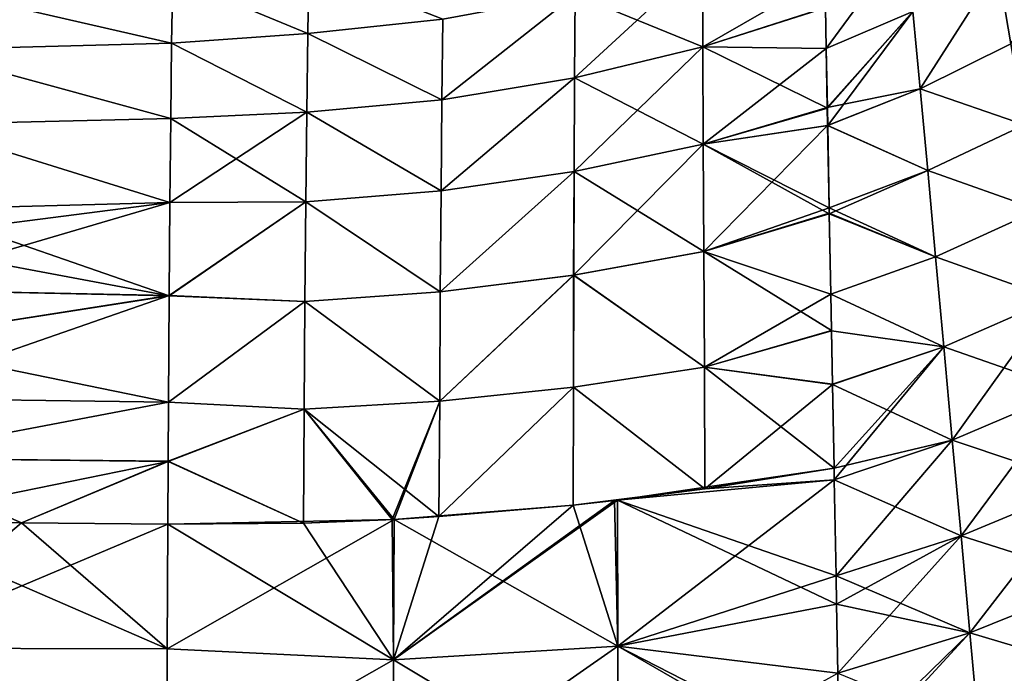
# Model space of a CAD drawing. Header units: metres. Extents: x -155 to 25, y -152 to 27.
# Tile 93 of 124: x -43 to -26, y -101 to -90. Entities that reach past the tile are written whole.
import ezdxf

# ---------------------------------------------------------------- set-up
doc = ezdxf.new("R2010")
doc.units = ezdxf.units.M
doc.layers.add('solid_12_401_052_XXX', color=7, linetype='CONTINUOUS')

msp = doc.modelspace()

# ---------------------------------------------------------------- linework, layer by layer
at = {"layer": 'solid_12_401_052_XXX'}
for points in [[(-26.153503, -90.334969, 16.699936), (-24.992615, -88.176292, 15.679651), (-26.373281, -89.04982, 15.660057)], [(-26.373262, -89.049866, -15.656529), (-24.992613, -88.176361, -15.676119), (-26.153252, -90.334892, -16.696411)], [(-27.914099, -88.581566, -14.48612), (-29.256865, -90.41732, -15.633681), (-29.269993, -89.729805, -15.006064)], [(-27.914099, -88.581566, -14.48612), (-27.799952, -89.793411, -15.638861), (-29.256865, -90.41732, -15.633681)], [(-37.973053, -90.160728, 13.218925), (-37.952797, -89.034897, 11.405426), (-40.244675, -89.221046, 11.594115)], [(-37.952755, -89.034897, -11.401917), (-37.973003, -90.160728, -13.215417), (-40.244637, -89.221123, -11.590755)], [(-35.700302, -89.924049, 13.249516), (-37.952797, -89.034897, 11.405426), (-37.973053, -90.160728, 13.218925)], [(-35.700253, -89.924049, -13.246), (-37.973003, -90.160728, -13.215417), (-37.952755, -89.034897, -11.401917)], [(-33.488583, -90.907104, 14.93224), (-31.331186, -90.386429, 14.968331), (-31.334457, -88.920387, 13.315083)], [(-33.488583, -90.907104, 14.93224), (-31.334457, -88.920387, 13.315083), (-33.477394, -89.50708, 13.281717)], [(-33.477345, -89.50708, -13.278193), (-31.33441, -88.920387, -13.311551), (-31.331133, -90.386429, -14.9648)], [(-31.334457, -88.920387, 13.315083), (-31.331186, -90.386429, 14.968331), (-29.279228, -89.2061, 14.486986)], [(-31.331133, -90.386429, -14.9648), (-31.33441, -88.920387, -13.311551), (-29.279909, -89.204384, -14.483953)], [(-27.678875, -91.090172, 16.680666), (-26.373281, -89.04982, 15.660057), (-27.799988, -89.793381, 15.642383)], [(-27.799952, -89.793411, -15.638861), (-26.373262, -89.049866, -15.656529), (-27.678585, -91.090103, -16.677147)], [(-27.678875, -91.090172, 16.680666), (-26.153503, -90.334969, 16.699936), (-26.373281, -89.04982, 15.660057)], [(-26.373262, -89.049866, -15.656529), (-26.153252, -90.334892, -16.696411), (-27.678585, -91.090103, -16.677147)], [(-40.244675, -89.221046, 11.594115), (-44.506893, -89.348946, 11.849303), (-40.262383, -90.326866, 13.349734)], [(-40.244637, -89.221123, -11.590755), (-40.262337, -90.326988, -13.3464), (-44.506893, -89.348892, -11.845701)], [(-37.973053, -90.160728, 13.218925), (-40.244675, -89.221046, 11.594115), (-40.262383, -90.326866, 13.349734)], [(-37.973003, -90.160728, -13.215417), (-40.262337, -90.326988, -13.3464), (-40.244637, -89.221123, -11.590755)], [(-31.331186, -90.386429, 14.968331), (-29.269655, -89.724907, 15.003083), (-29.279228, -89.2061, 14.486986)], [(-31.331133, -90.386429, -14.9648), (-29.279909, -89.204384, -14.483953), (-29.269993, -89.729805, -15.006064)], [(-40.262337, -90.326988, -13.3464), (-44.506893, -90.434959, -13.516223), (-44.506893, -89.348892, -11.845701)], [(-40.262383, -90.326866, 13.349734), (-44.506893, -89.348946, 11.849303), (-44.506893, -90.434563, 13.519164)], [(-33.477394, -89.50708, 13.281717), (-35.700302, -89.924049, 13.249516), (-35.717564, -91.275841, 14.897468)], [(-33.488583, -90.907104, 14.93224), (-33.477394, -89.50708, 13.281717), (-35.717564, -91.275841, 14.897468)], [(-33.477345, -89.50708, -13.278193), (-35.71751, -91.275841, -14.893951), (-35.700253, -89.924049, -13.246)], [(-33.477345, -89.50708, -13.278193), (-33.488533, -90.907104, -14.928717), (-35.71751, -91.275841, -14.893951)], [(-33.477345, -89.50708, -13.278193), (-31.331133, -90.386429, -14.9648), (-33.488533, -90.907104, -14.928717)], [(-31.331186, -90.386429, 14.968331), (-29.257029, -90.415916, 15.636064), (-29.269655, -89.724907, 15.003083)], [(-31.331133, -90.386429, -14.9648), (-29.269993, -89.729805, -15.006064), (-29.256865, -90.41732, -15.633681)], [(-29.269655, -89.724907, 15.003083), (-29.257029, -90.415916, 15.636064), (-27.799988, -89.793381, 15.642383)], [(-29.239071, -91.404556, 16.442379), (-27.799988, -89.793381, 15.642383), (-29.257029, -90.415916, 15.636064)], [(-29.256865, -90.41732, -15.633681), (-27.799952, -89.793411, -15.638861), (-29.237907, -91.417938, -16.444977)], [(-29.239071, -91.404556, 16.442379), (-27.678875, -91.090172, 16.680666), (-27.799988, -89.793381, 15.642383)], [(-27.799952, -89.793411, -15.638861), (-29.232416, -91.709518, -16.660749), (-29.237907, -91.417938, -16.444977)], [(-27.799952, -89.793411, -15.638861), (-27.678585, -91.090103, -16.677147), (-29.232416, -91.709518, -16.660749)], [(-35.717564, -91.275841, 14.897468), (-35.700302, -89.924049, 13.249516), (-37.973053, -90.160728, 13.218925)], [(-35.700253, -89.924049, -13.246), (-35.71751, -91.275841, -14.893951), (-37.973003, -90.160728, -13.215417)], [(-37.991154, -91.483406, 14.864556), (-37.973053, -90.160728, 13.218925), (-40.262383, -90.326866, 13.349734)], [(-37.973003, -90.160728, -13.215417), (-37.9911, -91.483406, -14.861049), (-40.262337, -90.326988, -13.3464)], [(-35.717564, -91.275841, 14.897468), (-37.973053, -90.160728, 13.218925), (-37.991154, -91.483406, 14.864556)], [(-35.71751, -91.275841, -14.893951), (-37.9911, -91.483406, -14.861049), (-37.973003, -90.160728, -13.215417)], [(-40.262383, -90.326866, 13.349734), (-44.506893, -90.434563, 13.519164), (-40.277912, -91.591606, 14.904451)], [(-40.262337, -90.326988, -13.3464), (-40.277863, -91.591774, -14.901141), (-44.506893, -90.434959, -13.516223)], [(-37.991154, -91.483406, 14.864556), (-40.262383, -90.326866, 13.349734), (-40.277912, -91.591606, 14.904451)], [(-37.9911, -91.483406, -14.861049), (-40.277863, -91.591774, -14.901141), (-40.262337, -90.326988, -13.3464)], [(-25.922987, -91.696175, 17.620487), (-26.153503, -90.334969, 16.699936), (-27.678875, -91.090172, 16.680666)], [(-27.678585, -91.090103, -16.677147), (-26.153252, -90.334892, -16.696411), (-25.92276, -91.696121, -17.616961)], [(-40.277912, -91.591606, 14.904451), (-44.506893, -90.434563, 13.519164), (-44.506893, -91.690048, 15.012085)], [(-40.277863, -91.591774, -14.901141), (-44.506893, -91.690697, -15.009278), (-44.506893, -90.434959, -13.516223)], [(-33.497185, -92.482468, 16.390053), (-31.325073, -92.023376, 16.429874), (-31.331186, -90.386429, 14.968331)], [(-33.497185, -92.482468, 16.390053), (-31.331186, -90.386429, 14.968331), (-33.488583, -90.907104, 14.93224)], [(-33.488533, -90.907104, -14.928717), (-31.331133, -90.386429, -14.9648), (-31.325016, -92.023376, -16.426344)], [(-31.331186, -90.386429, 14.968331), (-31.325073, -92.023376, 16.429874), (-29.257029, -90.415916, 15.636064)], [(-31.331133, -90.386429, -14.9648), (-29.256865, -90.41732, -15.633681), (-29.237907, -91.417938, -16.444977)], [(-31.325016, -92.023376, -16.426344), (-31.331133, -90.386429, -14.9648), (-29.237907, -91.417938, -16.444977)], [(-31.325073, -92.023376, 16.429874), (-29.239071, -91.404556, 16.442379), (-29.257029, -90.415916, 15.636064)], [(-33.488583, -90.907104, 14.93224), (-35.717564, -91.275841, 14.897468), (-35.732479, -92.807404, 16.351709)], [(-33.497185, -92.482468, 16.390053), (-33.488583, -90.907104, 14.93224), (-35.732479, -92.807404, 16.351709)], [(-33.488533, -90.907104, -14.928717), (-35.732418, -92.807404, -16.348194), (-35.71751, -91.275841, -14.893951)], [(-33.488533, -90.907104, -14.928717), (-33.497124, -92.482468, -16.38653), (-35.732418, -92.807404, -16.348194)], [(-33.488533, -90.907104, -14.928717), (-31.325016, -92.023376, -16.426344), (-33.497124, -92.482468, -16.38653)], [(-29.239071, -91.404556, 16.442379), (-29.233593, -91.706589, 16.666956), (-27.678875, -91.090172, 16.680666)], [(-27.551542, -92.466667, 17.598112), (-27.678875, -91.090172, 16.680666), (-29.233593, -91.706589, 16.666956)], [(-27.678585, -91.090103, -16.677147), (-27.551279, -92.466621, -17.594593), (-29.232416, -91.709518, -16.660749)], [(-27.551542, -92.466667, 17.598112), (-25.922987, -91.696175, 17.620487), (-27.678875, -91.090172, 16.680666)], [(-27.678585, -91.090103, -16.677147), (-25.92276, -91.696121, -17.616961), (-27.551279, -92.466621, -17.594593)], [(-35.732479, -92.807404, 16.351709), (-35.717564, -91.275841, 14.897468), (-37.991154, -91.483406, 14.864556)], [(-35.71751, -91.275841, -14.893951), (-35.732418, -92.807404, -16.348194), (-37.9911, -91.483406, -14.861049)], [(-37.991154, -91.483406, 14.864556), (-40.277912, -91.591606, 14.904451), (-40.291534, -93.001045, 16.258049)], [(-38.00716, -92.990326, 16.315434), (-37.991154, -91.483406, 14.864556), (-40.291534, -93.001045, 16.258049)], [(-37.9911, -91.483406, -14.861049), (-38.007099, -92.990326, -16.311926), (-40.277863, -91.591774, -14.901141)], [(-35.732479, -92.807404, 16.351709), (-37.991154, -91.483406, 14.864556), (-38.00716, -92.990326, 16.315434)], [(-35.732418, -92.807404, -16.348194), (-38.007099, -92.990326, -16.311926), (-37.9911, -91.483406, -14.861049)], [(-31.325073, -92.023376, 16.429874), (-29.233593, -91.706589, 16.666956), (-29.239071, -91.404556, 16.442379)], [(-31.325016, -92.023376, -16.426344), (-29.237907, -91.417938, -16.444977), (-29.232416, -91.709518, -16.660749)], [(-40.277912, -91.591606, 14.904451), (-44.506893, -91.690048, 15.012085), (-40.291534, -93.001045, 16.258049)], [(-40.277863, -91.591774, -14.901141), (-40.291477, -93.001266, -16.254738), (-44.506893, -91.690697, -15.009278)], [(-40.291534, -93.001045, 16.258049), (-44.506893, -91.690048, 15.012085), (-44.506893, -93.115456, 16.333109)], [(-40.291477, -93.001266, -16.254738), (-44.506893, -93.116386, -16.330381), (-44.506893, -91.690697, -15.009278)], [(-38.007099, -92.990326, -16.311926), (-40.291477, -93.001266, -16.254738), (-40.277863, -91.591774, -14.901141)], [(-25.682852, -93.127251, 18.417727), (-25.922987, -91.696175, 17.620487), (-27.551542, -92.466667, 17.598112)], [(-27.551279, -92.466621, -17.594593), (-25.92276, -91.696121, -17.616961), (-25.682842, -93.127327, -18.414196)], [(-31.325073, -92.023376, 16.429874), (-31.316174, -93.824677, 17.669998), (-29.233593, -91.706589, 16.666956)], [(-31.325016, -92.023376, -16.426344), (-29.232416, -91.709518, -16.660749), (-29.206932, -93.094604, -17.573568)], [(-31.316174, -93.824677, 17.669998), (-29.207861, -93.0923, 17.580307), (-29.233593, -91.706589, 16.666956)], [(-29.207861, -93.0923, 17.580307), (-27.551542, -92.466667, 17.598112), (-29.233593, -91.706589, 16.666956)], [(-29.232416, -91.709518, -16.660749), (-27.551279, -92.466621, -17.594593), (-29.206932, -93.094604, -17.573568)], [(-33.503239, -94.223175, 17.62793), (-31.316174, -93.824677, 17.669998), (-31.325073, -92.023376, 16.429874)], [(-33.503239, -94.223175, 17.62793), (-31.325073, -92.023376, 16.429874), (-33.497185, -92.482468, 16.390053)], [(-33.497124, -92.482468, -16.38653), (-31.325016, -92.023376, -16.426344), (-31.316111, -93.824677, -17.666468)], [(-31.325016, -92.023376, -16.426344), (-29.206932, -93.094604, -17.573568), (-29.205168, -93.19194, -17.631254)], [(-31.316111, -93.824677, -17.666468), (-31.325016, -92.023376, -16.426344), (-29.205168, -93.19194, -17.631254)], [(-33.497185, -92.482468, 16.390053), (-35.732479, -92.807404, 16.351709), (-35.745094, -94.505295, 17.587507)], [(-33.503239, -94.223175, 17.62793), (-33.497185, -92.482468, 16.390053), (-35.745094, -94.505295, 17.587507)], [(-33.497124, -92.482468, -16.38653), (-35.745029, -94.505295, -17.58399), (-35.732418, -92.807404, -16.348194)], [(-33.497124, -92.482468, -16.38653), (-33.503174, -94.223175, -17.624407), (-35.745029, -94.505295, -17.58399)], [(-33.497124, -92.482468, -16.38653), (-31.316111, -93.824677, -17.666468), (-33.503174, -94.223175, -17.624407)], [(-27.418526, -93.916428, 18.390594), (-27.551542, -92.466667, 17.598112), (-29.207861, -93.0923, 17.580307)], [(-29.206932, -93.094604, -17.573568), (-27.551279, -92.466621, -17.594593), (-29.205168, -93.19194, -17.631254)], [(-27.551279, -92.466621, -17.594593), (-27.418495, -93.916489, -18.38707), (-29.205168, -93.19194, -17.631254)], [(-27.418526, -93.916428, 18.390594), (-25.682852, -93.127251, 18.417727), (-27.551542, -92.466667, 17.598112)], [(-27.551279, -92.466621, -17.594593), (-25.682842, -93.127327, -18.414196), (-27.418495, -93.916489, -18.38707)], [(-35.745094, -94.505295, 17.587507), (-35.732479, -92.807404, 16.351709), (-38.00716, -92.990326, 16.315434)], [(-35.732418, -92.807404, -16.348194), (-35.745029, -94.505295, -17.58399), (-38.007099, -92.990326, -16.311926)], [(-40.291534, -93.001045, 16.258049), (-44.506893, -93.115456, 16.333109), (-45.270721, -93.640717, 16.74155)], [(-40.291534, -93.001045, 16.258049), (-45.270721, -93.640717, 16.74155), (-45.270721, -94.463936, 17.318756)], [(-40.291534, -93.001045, 16.258049), (-45.270721, -94.463936, 17.318756), (-40.303631, -94.568863, 17.429188)], [(-40.291477, -93.001266, -16.254738), (-40.30357, -94.569229, -17.425926), (-44.506893, -93.116386, -16.330381)], [(-38.00716, -92.990326, 16.315434), (-40.291534, -93.001045, 16.258049), (-40.303631, -94.568863, 17.429188)], [(-38.021107, -94.664574, 17.549311), (-38.00716, -92.990326, 16.315434), (-40.303631, -94.568863, 17.429188)], [(-38.007099, -92.990326, -16.311926), (-40.30357, -94.569229, -17.425926), (-40.291477, -93.001266, -16.254738)], [(-38.007099, -92.990326, -16.311926), (-38.021042, -94.664574, -17.545803), (-40.30357, -94.569229, -17.425926)], [(-35.745094, -94.505295, 17.587507), (-38.00716, -92.990326, 16.315434), (-38.021107, -94.664574, 17.549311)], [(-35.745029, -94.505295, -17.58399), (-38.021042, -94.664574, -17.545803), (-38.007099, -92.990326, -16.311926)], [(-40.30357, -94.569229, -17.425926), (-45.270721, -93.641541, -16.73868), (-44.506893, -93.116386, -16.330381)], [(-31.316174, -93.824677, 17.669998), (-29.206154, -93.183006, 17.633865), (-29.207861, -93.0923, 17.580307)], [(-31.316174, -93.824677, 17.669998), (-29.180593, -94.544106, 18.356544), (-29.206154, -93.183006, 17.633865)], [(-31.316111, -93.824677, -17.666468), (-29.205168, -93.19194, -17.631254), (-29.18058, -94.543472, -18.35355)], [(-29.206154, -93.183006, 17.633865), (-27.418526, -93.916428, 18.390594), (-29.207861, -93.0923, 17.580307)], [(-29.206154, -93.183006, 17.633865), (-29.180593, -94.544106, 18.356544), (-27.418526, -93.916428, 18.390594)], [(-29.205168, -93.19194, -17.631254), (-27.418495, -93.916489, -18.38707), (-29.18058, -94.543472, -18.35355)], [(-25.434128, -94.620384, 19.090937), (-25.682852, -93.127251, 18.417727), (-27.418526, -93.916428, 18.390594)], [(-27.418495, -93.916489, -18.38707), (-25.682842, -93.127327, -18.414196), (-25.434174, -94.620491, -19.087402)], [(-40.30357, -94.569229, -17.425926), (-45.270721, -94.464615, -17.31572), (-45.270721, -93.641541, -16.73868)], [(-33.503239, -94.223175, 17.62793), (-31.304813, -95.768982, 18.675447), (-31.316174, -93.824677, 17.669998)], [(-33.503174, -94.223175, -17.624407), (-31.316111, -93.824677, -17.666468), (-31.304747, -95.768982, -18.671915)], [(-31.316174, -93.824677, 17.669998), (-31.304813, -95.768982, 18.675447), (-29.180593, -94.544106, 18.356544)], [(-31.316111, -93.824677, -17.666468), (-29.18058, -94.543472, -18.35355), (-29.169392, -95.155853, -18.636055)], [(-31.304747, -95.768982, -18.671915), (-31.316111, -93.824677, -17.666468), (-29.169392, -95.155853, -18.636055)], [(-27.280296, -95.431282, 19.057486), (-27.418526, -93.916428, 18.390594), (-29.180593, -94.544106, 18.356544)], [(-29.18058, -94.543472, -18.35355), (-27.418495, -93.916489, -18.38707), (-27.280325, -95.431374, -19.053957)], [(-27.280296, -95.431282, 19.057486), (-25.434128, -94.620384, 19.090937), (-27.418526, -93.916428, 18.390594)], [(-27.418495, -93.916489, -18.38707), (-25.434174, -94.620491, -19.087402), (-27.280325, -95.431374, -19.053957)], [(-33.503239, -94.223175, 17.62793), (-35.745094, -94.505295, 17.587507), (-35.755676, -96.343674, 18.594769)], [(-33.507046, -96.105629, 18.634197), (-33.503239, -94.223175, 17.62793), (-35.755676, -96.343674, 18.594769)], [(-33.503174, -94.223175, -17.624407), (-35.755608, -96.343674, -18.591251), (-35.745029, -94.505295, -17.58399)], [(-33.503174, -94.223175, -17.624407), (-33.506977, -96.105629, -18.630674), (-35.755608, -96.343674, -18.591251)], [(-33.507046, -96.105629, 18.634197), (-31.304813, -95.768982, 18.675447), (-33.503239, -94.223175, 17.62793)], [(-33.503174, -94.223175, -17.624407), (-31.304747, -95.768982, -18.671915), (-33.506977, -96.105629, -18.630674)], [(-40.303631, -94.568863, 17.429188), (-45.270721, -94.463936, 17.318756), (-45.270721, -95.345451, 17.860846)], [(-40.30357, -94.569229, -17.425926), (-45.270721, -95.34597, -17.85766), (-45.270721, -94.464615, -17.31572)], [(-35.755676, -96.343674, 18.594769), (-35.745094, -94.505295, 17.587507), (-38.021107, -94.664574, 17.549311)], [(-35.745029, -94.505295, -17.58399), (-35.755608, -96.343674, -18.591251), (-38.021042, -94.664574, -17.545803)], [(-40.303631, -94.568863, 17.429188), (-45.270721, -95.345451, 17.860846), (-45.270721, -96.293266, 18.368176)], [(-40.303631, -94.568863, 17.429188), (-45.270721, -96.293266, 18.368176), (-40.314835, -96.359291, 18.450853)], [(-40.30357, -94.569229, -17.425926), (-40.31477, -96.35968, -18.447544), (-45.270721, -95.34597, -17.85766)], [(-38.021107, -94.664574, 17.549311), (-40.303631, -94.568863, 17.429188), (-40.314835, -96.359291, 18.450853)], [(-38.033234, -96.478058, 18.557682), (-38.021107, -94.664574, 17.549311), (-40.314835, -96.359291, 18.450853)], [(-38.021042, -94.664574, -17.545803), (-40.31477, -96.35968, -18.447544), (-40.30357, -94.569229, -17.425926)], [(-38.021042, -94.664574, -17.545803), (-38.033169, -96.478058, -18.554174), (-40.31477, -96.35968, -18.447544)], [(-35.755676, -96.343674, 18.594769), (-38.021107, -94.664574, 17.549311), (-38.033234, -96.478058, 18.557682)], [(-35.755608, -96.343674, -18.591251), (-38.033169, -96.478058, -18.554174), (-38.021042, -94.664574, -17.545803)], [(-31.304813, -95.768982, 18.675447), (-29.169096, -95.157875, 18.638388), (-29.180593, -94.544106, 18.356544)], [(-29.169096, -95.157875, 18.638388), (-27.280296, -95.431282, 19.057486), (-29.180593, -94.544106, 18.356544)], [(-29.18058, -94.543472, -18.35355), (-27.280325, -95.431374, -19.053957), (-29.152733, -96.05751, -19.007925)], [(-29.18058, -94.543472, -18.35355), (-29.152733, -96.05751, -19.007925), (-29.169392, -95.155853, -18.636055)], [(-27.280325, -95.431374, -19.053957), (-25.434174, -94.620491, -19.087402), (-27.137604, -96.99855, -19.604042)], [(-25.17808, -96.163536, 19.648167), (-25.434128, -94.620384, 19.090937), (-27.280296, -95.431282, 19.057486)], [(-25.434174, -94.620491, -19.087402), (-25.178057, -96.16362, -19.64463), (-27.137604, -96.99855, -19.604042)], [(-31.304813, -95.768982, 18.675447), (-29.152328, -96.059914, 19.010082), (-29.169096, -95.157875, 18.638388)], [(-31.304747, -95.768982, -18.671915), (-29.169392, -95.155853, -18.636055), (-29.152733, -96.05751, -19.007925)], [(-29.169096, -95.157875, 18.638388), (-29.152328, -96.059914, 19.010082), (-27.280296, -95.431282, 19.057486)], [(-40.31477, -96.35968, -18.447544), (-45.270721, -96.293602, -18.364861), (-45.270721, -95.34597, -17.85766)], [(-29.152733, -96.05751, -19.007925), (-27.280325, -95.431374, -19.053957), (-29.126337, -97.46907, -19.498758)], [(-27.13765, -96.998482, 19.607573), (-27.280296, -95.431282, 19.057486), (-29.152328, -96.059914, 19.010082)], [(-27.280325, -95.431374, -19.053957), (-29.12273, -97.663513, -19.558599), (-29.126337, -97.46907, -19.498758)], [(-27.280325, -95.431374, -19.053957), (-27.137604, -96.99855, -19.604042), (-29.12273, -97.663513, -19.558599)], [(-27.13765, -96.998482, 19.607573), (-25.17808, -96.163536, 19.648167), (-27.280296, -95.431282, 19.057486)], [(-33.507046, -96.105629, 18.634197), (-31.300287, -97.817688, 19.460468), (-31.304813, -95.768982, 18.675447)], [(-33.506977, -96.105629, -18.630674), (-31.304747, -95.768982, -18.671915), (-31.300253, -97.817703, -19.4569)], [(-31.304813, -95.768982, 18.675447), (-31.300287, -97.817688, 19.460468), (-29.152328, -96.059914, 19.010082)], [(-31.304747, -95.768982, -18.671915), (-29.152733, -96.05751, -19.007925), (-29.126337, -97.46907, -19.498758)], [(-31.300253, -97.817703, -19.4569), (-31.304747, -95.768982, -18.671915), (-29.126337, -97.46907, -19.498758)], [(-33.507046, -96.105629, 18.634197), (-35.755676, -96.343674, 18.594769), (-35.767273, -98.28318, 19.385174)], [(-33.507046, -96.105629, 18.634197), (-35.767273, -98.28318, 19.385174), (-33.513981, -98.090721, 19.421864)], [(-33.506977, -96.105629, -18.630674), (-35.767208, -98.283188, -19.381628), (-35.755608, -96.343674, -18.591251)], [(-33.506977, -96.105629, -18.630674), (-33.513916, -98.090729, -19.418304), (-35.767208, -98.283188, -19.381628)], [(-33.507046, -96.105629, 18.634197), (-33.513981, -98.090721, 19.421864), (-31.300287, -97.817688, 19.460468)], [(-33.506977, -96.105629, -18.630674), (-31.300253, -97.817703, -19.4569), (-33.513916, -98.090729, -19.418304)], [(-31.300287, -97.817688, 19.460468), (-29.126406, -97.46907, 19.502296), (-29.152328, -96.059914, 19.010082)], [(-29.126406, -97.46907, 19.502296), (-27.13765, -96.998482, 19.607573), (-29.152328, -96.059914, 19.010082)], [(-24.915997, -97.743996, 20.098898), (-25.17808, -96.163536, 19.648167), (-27.13765, -96.998482, 19.607573)], [(-26.9914, -98.604607, -20.047632), (-27.137604, -96.99855, -19.604042), (-25.178057, -96.16362, -19.64463)], [(-26.9914, -98.604607, -20.047632), (-25.178057, -96.16362, -19.64463), (-24.915976, -97.744087, -20.095358)], [(-40.314835, -96.359291, 18.450853), (-45.270721, -96.293266, 18.368176), (-45.270721, -97.30098, 18.832644)], [(-40.31477, -96.35968, -18.447544), (-45.270721, -97.30114, -18.829229), (-45.270721, -96.293602, -18.364861)], [(-40.314835, -96.359291, 18.450853), (-45.270721, -97.30098, 18.832644), (-40.320278, -97.353477, 18.906511)], [(-40.31477, -96.35968, -18.447544), (-40.320206, -97.352646, -18.902658), (-45.270721, -97.30114, -18.829229)], [(-38.033234, -96.478058, 18.557682), (-40.314835, -96.359291, 18.450853), (-40.320278, -97.353477, 18.906511)], [(-38.046265, -98.391403, 19.350885), (-38.033234, -96.478058, 18.557682), (-40.320278, -97.353477, 18.906511)], [(-38.033169, -96.478058, -18.554174), (-40.320206, -97.352646, -18.902658), (-40.31477, -96.35968, -18.447544)], [(-38.033169, -96.478058, -18.554174), (-38.0462, -98.391418, -19.347349), (-40.320206, -97.352646, -18.902658)], [(-36.554417, -98.330322, 19.373024), (-38.033234, -96.478058, 18.557682), (-38.046265, -98.391403, 19.350885)], [(-36.55442, -98.330338, -19.36948), (-38.0462, -98.391418, -19.347349), (-38.033169, -96.478058, -18.554174)], [(-35.755676, -96.343674, 18.594769), (-38.033234, -96.478058, 18.557682), (-36.554417, -98.330322, 19.373024)], [(-35.755608, -96.343674, -18.591251), (-35.767208, -98.283188, -19.381628), (-38.033169, -96.478058, -18.554174)], [(-36.521271, -98.328552, -19.369984), (-36.55442, -98.330338, -19.36948), (-38.033169, -96.478058, -18.554174)], [(-35.767208, -98.283188, -19.381628), (-36.521271, -98.328552, -19.369984), (-38.033169, -96.478058, -18.554174)], [(-36.521339, -98.328545, 19.373528), (-35.755676, -96.343674, 18.594769), (-36.554417, -98.330322, 19.373024)], [(-36.521339, -98.328545, 19.373528), (-35.767273, -98.28318, 19.385174), (-35.755676, -96.343674, 18.594769)], [(-29.126406, -97.46907, 19.502296), (-29.122793, -97.663322, 19.561134), (-27.13765, -96.998482, 19.607573)], [(-26.991446, -98.604538, 20.051165), (-27.13765, -96.998482, 19.607573), (-29.122793, -97.663322, 19.561134)], [(-29.092764, -99.279373, -19.992556), (-29.12273, -97.663513, -19.558599), (-27.137604, -96.99855, -19.604042)], [(-29.092764, -99.279373, -19.992556), (-27.137604, -96.99855, -19.604042), (-26.9914, -98.604607, -20.047632)], [(-26.991446, -98.604538, 20.051165), (-24.915997, -97.743996, 20.098898), (-27.13765, -96.998482, 19.607573)], [(-40.320278, -97.353477, 18.906511), (-45.270721, -97.30098, 18.832644), (-45.270721, -98.367287, 19.252184)], [(-42.786308, -98.388802, -19.281889), (-45.270721, -98.367279, -19.248701), (-45.270721, -97.30114, -18.829229)], [(-40.320206, -97.352646, -18.902658), (-42.786308, -98.388802, -19.281889), (-45.270721, -97.30114, -18.829229)], [(-40.320278, -97.353477, 18.906511), (-45.270721, -98.367287, 19.252184), (-42.78627, -98.389305, 19.283983)], [(-40.320206, -97.352646, -18.902658), (-40.325569, -98.410248, -19.31439), (-42.786308, -98.388802, -19.281889)], [(-40.320278, -97.353477, 18.906511), (-42.78627, -98.389305, 19.283983), (-40.32563, -98.410202, 19.318039)], [(-38.046265, -98.391403, 19.350885), (-40.320278, -97.353477, 18.906511), (-40.32563, -98.410202, 19.318039)], [(-38.0462, -98.391418, -19.347349), (-40.325569, -98.410248, -19.31439), (-40.320206, -97.352646, -18.902658)], [(-32.76445, -98.007523, 19.434633), (-29.122793, -97.663322, 19.561134), (-29.126406, -97.46907, 19.502296)], [(-32.76445, -98.007523, 19.434633), (-29.126406, -97.46907, 19.502296), (-31.300287, -97.817688, 19.460468)], [(-31.300253, -97.817703, -19.4569), (-29.126337, -97.46907, -19.498758), (-29.12273, -97.663513, -19.558599)], [(-32.76022, -100.457947, 20.106905), (-29.122793, -97.663322, 19.561134), (-32.76445, -98.007523, 19.434633)], [(-32.76022, -100.457947, 20.106905), (-29.092854, -99.278847, 19.995977), (-29.122793, -97.663322, 19.561134)], [(-29.092854, -99.278847, 19.995977), (-26.991446, -98.604538, 20.051165), (-29.122793, -97.663322, 19.561134)], [(-32.81813, -98.013802, 19.43371), (-31.300287, -97.817688, 19.460468), (-33.513981, -98.090721, 19.421864)], [(-32.764381, -98.007538, -19.431072), (-33.513916, -98.090729, -19.418304), (-31.300253, -97.817703, -19.4569)], [(-32.76445, -98.007523, 19.434633), (-31.300287, -97.817688, 19.460468), (-32.81813, -98.013802, 19.43371)], [(-32.764381, -98.007538, -19.431072), (-29.12273, -97.663513, -19.558599), (-29.092764, -99.279373, -19.992556)], [(-32.764381, -98.007538, -19.431072), (-31.300253, -97.817703, -19.4569), (-29.12273, -97.663513, -19.558599)], [(-24.648956, -99.34938, 20.451624), (-24.915997, -97.743996, 20.098898), (-26.991446, -98.604538, 20.051165)], [(-26.9914, -98.604607, -20.047632), (-24.915976, -97.744087, -20.095358), (-26.842329, -100.236458, -20.393965)], [(-24.915976, -97.744087, -20.095358), (-24.648943, -99.34948, -20.448078), (-26.842329, -100.236458, -20.393965)], [(-36.531826, -100.690346, 20.049797), (-32.76445, -98.007523, 19.434633), (-32.81813, -98.013802, 19.43371)], [(-36.531826, -100.690346, 20.049797), (-32.76022, -100.457947, 20.106905), (-32.76445, -98.007523, 19.434633)], [(-36.531826, -100.690346, 20.049797), (-32.81813, -98.013802, 19.43371), (-33.513981, -98.090721, 19.421864)], [(-36.531826, -100.690346, 20.049797), (-33.513981, -98.090721, 19.421864), (-35.767273, -98.28318, 19.385174)], [(-33.513916, -98.090729, -19.418304), (-36.521271, -98.328552, -19.369984), (-35.767208, -98.283188, -19.381628)], [(-32.760147, -100.457947, -20.103378), (-36.521271, -98.328552, -19.369984), (-33.513916, -98.090729, -19.418304)], [(-32.764381, -98.007538, -19.431072), (-32.818176, -98.013824, -19.430147), (-33.513916, -98.090729, -19.418304)], [(-32.760147, -100.457947, -20.103378), (-33.513916, -98.090729, -19.418304), (-32.818176, -98.013824, -19.430147)], [(-32.760147, -100.457947, -20.103378), (-32.818176, -98.013824, -19.430147), (-32.764381, -98.007538, -19.431072)], [(-32.764381, -98.007538, -19.431072), (-29.092764, -99.279373, -19.992556), (-29.083988, -99.75264, -20.100027)], [(-32.760147, -100.457947, -20.103378), (-32.764381, -98.007538, -19.431072), (-29.083988, -99.75264, -20.100027)], [(-36.531826, -100.690346, 20.049797), (-35.767273, -98.28318, 19.385174), (-36.521339, -98.328545, 19.373528)], [(-40.335201, -100.506699, -19.938705), (-45.270721, -100.491165, -19.885355), (-45.270721, -98.367279, -19.248701)], [(-40.335201, -100.506699, -19.938705), (-45.270721, -98.367279, -19.248701), (-42.786308, -98.388802, -19.281889)], [(-42.78627, -98.389305, 19.283983), (-45.270721, -98.367287, 19.252184), (-45.270721, -100.491577, 19.888935)], [(-40.32563, -98.410202, 19.318039), (-42.78627, -98.389305, 19.283983), (-45.270721, -100.491577, 19.888935)], [(-40.335274, -100.507263, 19.942162), (-40.32563, -98.410202, 19.318039), (-45.270721, -100.491577, 19.888935)], [(-40.335201, -100.506699, -19.938705), (-42.786308, -98.388802, -19.281889), (-40.325569, -98.410248, -19.31439)], [(-36.521339, -98.328545, 19.373528), (-40.32563, -98.410202, 19.318039), (-40.335274, -100.507263, 19.942162)], [(-36.531826, -100.690346, 20.049797), (-36.521339, -98.328545, 19.373528), (-40.335274, -100.507263, 19.942162)], [(-36.531754, -100.690704, -20.046366), (-40.335201, -100.506699, -19.938705), (-40.325569, -98.410248, -19.31439)], [(-36.521339, -98.328545, 19.373528), (-38.046265, -98.391403, 19.350885), (-40.32563, -98.410202, 19.318039)], [(-36.531754, -100.690704, -20.046366), (-40.325569, -98.410248, -19.31439), (-38.0462, -98.391418, -19.347349)], [(-36.521339, -98.328545, 19.373528), (-36.554417, -98.330322, 19.373024), (-38.046265, -98.391403, 19.350885)], [(-36.531754, -100.690704, -20.046366), (-38.0462, -98.391418, -19.347349), (-36.55442, -98.330338, -19.36948)], [(-36.531754, -100.690704, -20.046366), (-36.55442, -98.330338, -19.36948), (-36.521271, -98.328552, -19.369984)], [(-36.531754, -100.690704, -20.046366), (-36.521271, -98.328552, -19.369984), (-32.760147, -100.457947, -20.103378)], [(-26.842373, -100.236382, 20.397501), (-26.991446, -98.604538, 20.051165), (-29.092854, -99.278847, 19.995977)], [(-29.092764, -99.279373, -19.992556), (-26.9914, -98.604607, -20.047632), (-29.083988, -99.75264, -20.100027)], [(-26.9914, -98.604607, -20.047632), (-29.062424, -100.915642, -20.330235), (-29.083988, -99.75264, -20.100027)], [(-26.9914, -98.604607, -20.047632), (-26.842329, -100.236458, -20.393965), (-29.062424, -100.915642, -20.330235)], [(-26.842373, -100.236382, 20.397501), (-24.648956, -99.34938, 20.451624), (-26.991446, -98.604538, 20.051165)], [(-32.76022, -100.457947, 20.106905), (-29.084074, -99.752556, 20.103722), (-29.092854, -99.278847, 19.995977)], [(-29.084074, -99.752556, 20.103722), (-26.842373, -100.236382, 20.397501), (-29.092854, -99.278847, 19.995977)], [(-24.378082, -100.967873, 20.713638), (-24.648956, -99.34938, 20.451624), (-26.842373, -100.236382, 20.397501)], [(-26.842329, -100.236458, -20.393965), (-24.648943, -99.34948, -20.448078), (-26.691095, -101.88163, -20.65097)], [(-24.648943, -99.34948, -20.448078), (-24.378067, -100.967979, -20.710089), (-26.691095, -101.88163, -20.65097)], [(-32.76022, -100.457947, 20.106905), (-29.062508, -100.916229, 20.334312), (-29.084074, -99.752556, 20.103722)], [(-32.760147, -100.457947, -20.103378), (-29.083988, -99.75264, -20.100027), (-29.062424, -100.915642, -20.330235)], [(-29.084074, -99.752556, 20.103722), (-29.062508, -100.916229, 20.334312), (-26.842373, -100.236382, 20.397501)], [(-26.691139, -101.881546, 20.65451), (-26.842373, -100.236382, 20.397501), (-29.062508, -100.916229, 20.334312)], [(-29.062424, -100.915642, -20.330235), (-26.842329, -100.236458, -20.393965), (-29.035423, -102.372429, -20.556576)], [(-26.842329, -100.236458, -20.393965), (-29.031046, -102.60862, -20.58728), (-29.035423, -102.372429, -20.556576)], [(-26.842329, -100.236458, -20.393965), (-26.691095, -101.88163, -20.65097), (-29.031046, -102.60862, -20.58728)], [(-26.691139, -101.881546, 20.65451), (-24.378082, -100.967873, 20.713638), (-26.842373, -100.236382, 20.397501)], [(-36.541729, -103.10424, 20.474171), (-32.755722, -102.958832, 20.53553), (-32.76022, -100.457947, 20.106905)], [(-36.541729, -103.10424, 20.474171), (-32.76022, -100.457947, 20.106905), (-36.531826, -100.690346, 20.049797)], [(-36.531754, -100.690704, -20.046366), (-32.760147, -100.457947, -20.103378), (-32.755646, -102.958832, -20.532003)], [(-32.76022, -100.457947, 20.106905), (-32.755722, -102.958832, 20.53553), (-29.062508, -100.916229, 20.334312)], [(-32.760147, -100.457947, -20.103378), (-29.035423, -102.372429, -20.556576), (-29.031046, -102.60862, -20.58728)], [(-32.755646, -102.958832, -20.532003), (-32.760147, -100.457947, -20.103378), (-29.031046, -102.60862, -20.58728)], [(-32.760147, -100.457947, -20.103378), (-29.062424, -100.915642, -20.330235), (-29.035423, -102.372429, -20.556576)], [(-40.345203, -102.856728, -20.379677), (-45.270721, -102.839394, -20.320145), (-45.270721, -100.491165, -19.885355)], [(-40.345203, -102.856728, -20.379677), (-45.270721, -100.491165, -19.885355), (-40.335201, -100.506699, -19.938705)], [(-40.34528, -102.85788, 20.383162), (-45.270721, -100.491577, 19.888935), (-45.270721, -102.839958, 20.323702)], [(-40.34528, -102.85788, 20.383162), (-40.335274, -100.507263, 19.942162), (-45.270721, -100.491577, 19.888935)], [(-36.531826, -100.690346, 20.049797), (-40.335274, -100.507263, 19.942162), (-40.34528, -102.85788, 20.383162)], [(-36.531754, -100.690704, -20.046366), (-40.345203, -102.856728, -20.379677), (-40.335201, -100.506699, -19.938705)], [(-36.541729, -103.10424, 20.474171), (-36.531826, -100.690346, 20.049797), (-40.34528, -102.85788, 20.383162)], [(-36.531754, -100.690704, -20.046366), (-36.54166, -103.104965, -20.470751), (-40.345203, -102.856728, -20.379677)], [(-36.531754, -100.690704, -20.046366), (-32.755646, -102.958832, -20.532003), (-36.54166, -103.104965, -20.470751)]]:
    msp.add_3dface(points, dxfattribs=at)

doc.saveas('drawing.dxf')
